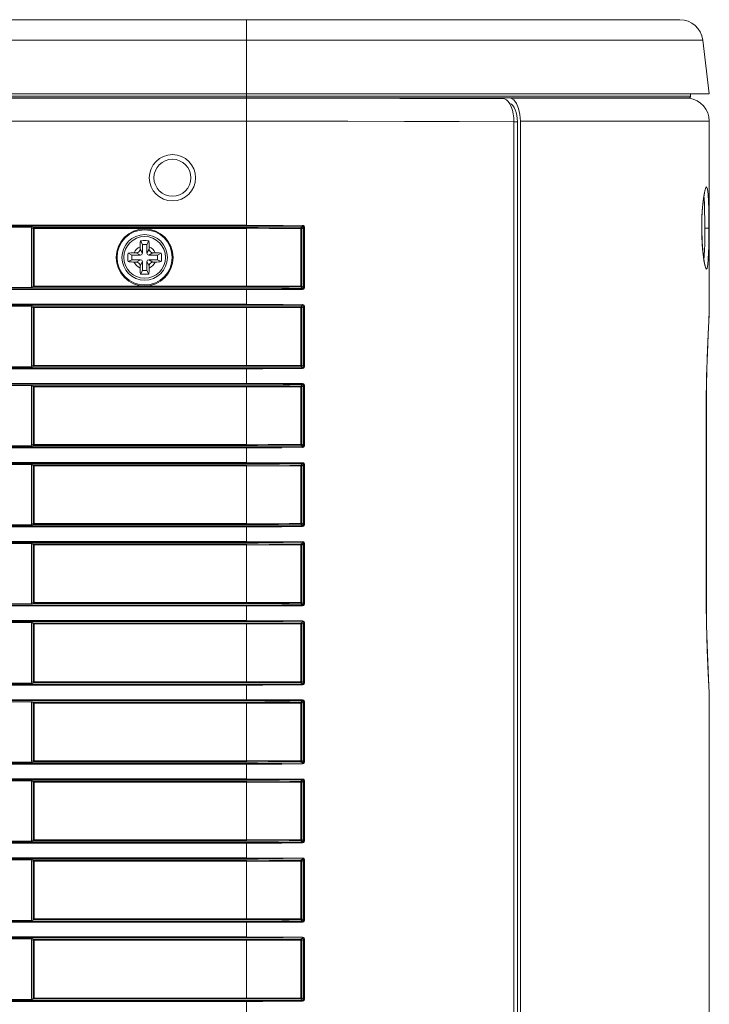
# Model space of a CAD drawing. Header units: millimetres. Extents: x 3925 to 5043, y -86 to 778.
# Tile 102 of 113: x 4823 to 4860, y 312 to 365. Entities that reach past the tile are written whole.
import ezdxf

# ---------------------------------------------------------------- set-up
doc = ezdxf.new("R2010")
doc.units = ezdxf.units.MM
doc.header["$LTSCALE"] = 46.255
for name, color, linetype in [('85-1A626G050DXF_CONTINUOUS_LINE', 7, 'CONTINUOUS'), ('H30-LEFT-COVDXF_CONTINUOUS_LINE', 7, 'CONTINUOUS'), ('H30K-CHRISTIDXF_CONTINUOUS_LINE', 7, 'CONTINUOUS'), ('H30K-REAR-CODXF_CONTINUOUS_LINE', 7, 'CONTINUOUS'), ('H30K-TOP-COVDXF_CONTINUOUS_LINE', 7, 'CONTINUOUS')]:
    doc.layers.add(name, color=color, linetype=linetype)

msp = doc.modelspace()

# ---------------------------------------------------------------- linework, layer by layer
at = {"layer": '85-1A626G050DXF_CONTINUOUS_LINE', "color": 7, "linetype": 'Continuous', "lineweight": 0}
for p, q in [((4829.7869, 352.882), (4829.6873, 353.0813)), ((4830.0369, 352.882), (4830.1366, 353.0813)), ((4829.6619, 352.7549), (4829.6619, 352.632)), ((4829.7869, 352.407), (4829.6619, 352.632)), ((4830.0369, 352.882), (4829.7869, 352.882)), ((4829.7869, 352.882), (4829.7869, 352.407)), ((4830.0369, 352.407), (4830.0369, 352.882)), ((4830.0369, 352.407), (4830.1619, 352.632)), ((4830.1619, 352.7549), (4830.1619, 352.632)), ((4829.2119, 352.307), (4829.0126, 352.4067)), ((4829.2119, 352.057), (4829.0126, 351.9574)), ((4829.6869, 352.307), (4829.2119, 352.307)), ((4829.2119, 352.307), (4829.2119, 352.057)), ((4829.2119, 352.057), (4829.6869, 352.057)), ((4829.3391, 352.432), (4829.4619, 352.432)), ((4829.3391, 351.932), (4829.4619, 351.932)), ((4829.6869, 352.307), (4829.4619, 352.432)), ((4829.6869, 352.057), (4829.4619, 351.932)), ((4829.7869, 351.957), (4829.6619, 351.732)), ((4829.7869, 351.957), (4829.7869, 351.482)), ((4830.0369, 351.957), (4830.1619, 351.732)), ((4830.0369, 351.482), (4830.0369, 351.957)), ((4830.1369, 352.307), (4830.3619, 352.432)), ((4830.6119, 352.307), (4830.1369, 352.307)), ((4830.1369, 352.057), (4830.6119, 352.057)), ((4830.1369, 352.057), (4830.3619, 351.932)), ((4830.4847, 352.432), (4830.3619, 352.432)), ((4830.4847, 351.932), (4830.3619, 351.932)), ((4830.6119, 352.307), (4830.8112, 352.4067)), ((4830.6119, 352.057), (4830.6119, 352.307)), ((4830.6119, 352.057), (4830.8112, 351.9574)), ((4829.6619, 351.6092), (4829.6619, 351.732)), ((4829.7869, 351.482), (4829.6873, 351.2828)), ((4829.7869, 351.482), (4830.0369, 351.482)), ((4830.0369, 351.482), (4830.1366, 351.2828)), ((4830.1619, 351.6092), (4830.1619, 351.732))]:
    msp.add_line(p, q, dxfattribs=at)
for points in [[(4829.6619, 352.7549), (4829.6627, 352.8152), (4829.6646, 352.867), (4829.6673, 352.9117), (4829.6704, 352.9509), (4829.6739, 352.9863), (4829.6778, 353.0192), (4829.6823, 353.0508), (4829.6873, 353.0813)], [(4829.6873, 353.0813), (4829.7615, 353.0854), (4829.8364, 353.0878), (4829.9119, 353.0886)], [(4829.9119, 353.0886), (4829.9874, 353.0878), (4830.0624, 353.0854), (4830.1366, 353.0813)], [(4830.1366, 353.0813), (4830.1416, 353.0505), (4830.1461, 353.0186), (4830.15, 352.9854), (4830.1535, 352.9499), (4830.1567, 352.9106), (4830.1593, 352.8661), (4830.1612, 352.8146), (4830.1619, 352.7549)], [(4829.0126, 351.9574), (4829.009, 352.0213), (4829.0067, 352.0855), (4829.0055, 352.1498), (4829.0055, 352.2142), (4829.0067, 352.2786), (4829.009, 352.3428), (4829.0126, 352.4067)], [(4829.0126, 352.4067), (4829.0855, 352.4175), (4829.1653, 352.4254), (4829.2505, 352.4304), (4829.3391, 352.432)], [(4829.3391, 351.932), (4829.268, 351.9331), (4829.1988, 351.9363), (4829.1326, 351.9415), (4829.0704, 351.9485), (4829.0126, 351.9574)], [(4830.4847, 352.432), (4830.5559, 352.431), (4830.6251, 352.4278), (4830.6912, 352.4226), (4830.7535, 352.4155), (4830.8112, 352.4067)], [(4830.8112, 351.9574), (4830.7383, 351.9466), (4830.6586, 351.9386), (4830.5733, 351.9337), (4830.4847, 351.932)], [(4830.8112, 352.4067), (4830.8148, 352.3428), (4830.8172, 352.2786), (4830.8184, 352.2142), (4830.8184, 352.1498), (4830.8172, 352.0855), (4830.8148, 352.0213), (4830.8112, 351.9574)], [(4829.6873, 351.2828), (4829.6823, 351.3136), (4829.6778, 351.3455), (4829.6738, 351.3787), (4829.6703, 351.4142), (4829.6672, 351.4535), (4829.6646, 351.498), (4829.6627, 351.5495), (4829.6619, 351.6092)], [(4830.1619, 351.6092), (4830.1612, 351.5489), (4830.1592, 351.4971), (4830.1566, 351.4524), (4830.1535, 351.4132), (4830.1499, 351.3778), (4830.146, 351.3449), (4830.1415, 351.3133), (4830.1366, 351.2828)], [(4829.9119, 351.2755), (4829.8364, 351.2763), (4829.7615, 351.2787), (4829.6873, 351.2828)], [(4830.1366, 351.2828), (4830.0624, 351.2787), (4829.9874, 351.2763), (4829.9119, 351.2755)]]:
    msp.add_lwpolyline(points, dxfattribs=at)
msp.add_circle((4829.9119, 352.182), 1.125, dxfattribs=at)
for centre, radius, start, end in [((4829.9119, 352.182), 0.625, 113.57818, 156.42182), ((4829.4619, 352.632), 0.2, 270, 0), ((4829.9119, 352.182), 0.625, 23.57818, 66.42182), ((4830.3619, 352.632), 0.2, 180, 270), ((4829.9119, 352.182), 0.625, 203.57818, 246.42182), ((4829.4619, 351.732), 0.2, 0, 90), ((4829.6869, 352.407), 0.1, 270, 0), ((4829.6869, 351.957), 0.1, 0, 90), ((4830.1369, 352.407), 0.1, 180, 270), ((4830.1369, 351.957), 0.1, 90, 180), ((4829.9119, 352.182), 0.625, 293.57818, 336.42182), ((4830.3619, 351.732), 0.2, 90, 180)]:
    msp.add_arc(centre, radius, start, end, dxfattribs=at)
at = {"layer": 'H30-LEFT-COVDXF_CONTINUOUS_LINE', "color": 7, "linetype": 'Continuous', "lineweight": 0}
for p, q in [((4687.4119, 360.7773), (4835.4119, 360.7773)), ((4835.4119, 353.8708), (4835.4119, 360.7971)), ((4846.525, 360.7577), (4849.352, 360.7384)), ((4849.1585, 360.7971), (4849.352, 360.7383)), ((4687.4119, 359.5366), (4835.4119, 359.5366)), ((4849.8565, 281.4904), (4849.8565, 359.501)), ((4849.8565, 359.5), (4850.0471, 359.5)), ((4850.0471, 281.4851), (4850.0471, 359.5)), ((4687.4119, 353.9205), (4835.4119, 353.9205)), ((4687.4119, 353.8708), (4835.4119, 353.8708)), ((4822.4762, 353.8148), (4823.8477, 353.8148)), ((4823.7953, 353.767), (4823.8985, 353.7399)), ((4823.7953, 353.767), (4823.7953, 350.597)), ((4823.8477, 353.8148), (4823.9438, 353.7895)), ((4823.8985, 353.7399), (4835.4119, 353.7399)), ((4823.8985, 353.7399), (4823.8985, 350.6242)), ((4823.9438, 353.7895), (4823.9382, 353.7888)), ((4835.4119, 353.7895), (4823.9438, 353.7895)), ((4823.9438, 350.5746), (4823.9438, 353.7895)), ((4835.4119, 353.9205), (4838.4405, 353.9084)), ((4835.4119, 353.7895), (4835.4119, 353.7399)), ((4838.3525, 353.7281), (4835.4119, 353.7399)), ((4835.4119, 350.5746), (4835.4119, 353.7399)), ((4838.4055, 353.7281), (4838.3525, 353.7281)), ((4838.3525, 350.636), (4838.3525, 353.7281)), ((4838.437, 353.8588), (4838.3558, 353.7777)), ((4838.4858, 353.8084), (4838.4055, 353.7281)), ((4838.4055, 350.636), (4838.4055, 353.7281)), ((4838.4858, 353.8084), (4838.5389, 353.8084)), ((4838.4858, 353.8084), (4838.4858, 350.5557)), ((4838.5389, 353.8084), (4838.5389, 350.5557)), ((4835.4119, 350.4933), (4687.4119, 350.4933)), ((4835.4119, 350.4436), (4687.4119, 350.4436)), ((4823.8477, 350.5493), (4822.4762, 350.5493)), ((4823.7953, 350.597), (4823.8985, 350.6242)), ((4823.8477, 350.5493), (4823.9438, 350.5746)), ((4823.8985, 350.6242), (4835.4119, 350.6242)), ((4823.9438, 350.5746), (4835.4119, 350.5746)), ((4835.4119, 350.6242), (4838.3525, 350.636)), ((4835.4119, 349.6008), (4835.4119, 350.4933)), ((4838.4055, 350.636), (4838.3525, 350.636)), ((4838.437, 350.5052), (4838.3558, 350.5864)), ((4838.4858, 350.5557), (4838.4055, 350.636)), ((4838.5389, 350.5557), (4838.4858, 350.5557)), ((4687.4119, 349.6505), (4835.4119, 349.6505)), ((4687.4119, 349.6008), (4835.4119, 349.6008)), ((4822.4762, 349.5448), (4823.8477, 349.5448)), ((4823.7953, 349.497), (4823.8985, 349.4699)), ((4823.7953, 349.497), (4823.7953, 346.327)), ((4823.8477, 349.5448), (4823.9438, 349.5195)), ((4823.8985, 349.4699), (4835.4119, 349.4699)), ((4823.8985, 349.4699), (4823.8985, 346.3542)), ((4823.9438, 349.5195), (4823.9382, 349.5188)), ((4835.4119, 349.5195), (4823.9438, 349.5195)), ((4823.9438, 346.3046), (4823.9438, 349.5195)), ((4835.4119, 349.6505), (4838.4405, 349.6384)), ((4835.4119, 349.5195), (4835.4119, 349.4699)), ((4838.3525, 349.4581), (4835.4119, 349.4699)), ((4835.4119, 346.3046), (4835.4119, 349.4699)), ((4838.4055, 349.4581), (4838.3525, 349.4581)), ((4838.3525, 346.366), (4838.3525, 349.4581)), ((4838.437, 349.5888), (4838.3558, 349.5077)), ((4838.4858, 349.5384), (4838.4055, 349.4581)), ((4838.4055, 346.366), (4838.4055, 349.4581)), ((4838.4858, 349.5384), (4838.5389, 349.5384)), ((4838.4858, 349.5384), (4838.4858, 346.2857)), ((4838.5389, 349.5384), (4838.5389, 346.2857)), ((4835.4119, 346.2233), (4687.4119, 346.2233)), ((4835.4119, 346.1736), (4687.4119, 346.1736)), ((4823.8477, 346.2793), (4822.4762, 346.2793)), ((4823.7953, 346.327), (4823.8985, 346.3542)), ((4823.8477, 346.2793), (4823.9438, 346.3046)), ((4823.8985, 346.3542), (4835.4119, 346.3542)), ((4823.9438, 346.3046), (4835.4119, 346.3046)), ((4835.4119, 346.3542), (4838.3525, 346.366)), ((4835.4119, 345.3308), (4835.4119, 346.2233)), ((4838.4055, 346.366), (4838.3525, 346.366)), ((4838.437, 346.2352), (4838.3558, 346.3164)), ((4838.4858, 346.2857), (4838.4055, 346.366)), ((4838.5389, 346.2857), (4838.4858, 346.2857)), ((4687.4119, 345.3805), (4835.4119, 345.3805)), ((4687.4119, 345.3308), (4835.4119, 345.3308)), ((4822.4762, 345.2748), (4823.8477, 345.2748)), ((4823.7953, 345.227), (4823.8985, 345.1999)), ((4823.7953, 345.227), (4823.7953, 342.057)), ((4823.8477, 345.2748), (4823.9438, 345.2495)), ((4823.8985, 345.1999), (4835.4119, 345.1999)), ((4823.8985, 345.1999), (4823.8985, 342.0842)), ((4823.9438, 345.2495), (4823.9382, 345.2488)), ((4835.4119, 345.2495), (4823.9438, 345.2495)), ((4823.9438, 342.0346), (4823.9438, 345.2495)), ((4835.4119, 345.3805), (4838.4405, 345.3684)), ((4835.4119, 345.2495), (4835.4119, 345.1999)), ((4838.3525, 345.1881), (4835.4119, 345.1999)), ((4835.4119, 342.0346), (4835.4119, 345.1999)), ((4838.4055, 345.1881), (4838.3525, 345.1881)), ((4838.3525, 342.096), (4838.3525, 345.1881)), ((4838.437, 345.3188), (4838.3558, 345.2377)), ((4838.4858, 345.2684), (4838.4055, 345.1881)), ((4838.4055, 342.096), (4838.4055, 345.1881)), ((4838.4858, 345.2684), (4838.5389, 345.2684)), ((4838.4858, 345.2684), (4838.4858, 342.0157)), ((4838.5389, 345.2684), (4838.5389, 342.0157)), ((4835.4119, 341.9533), (4687.4119, 341.9533)), ((4835.4119, 341.9036), (4687.4119, 341.9036)), ((4823.8477, 342.0093), (4822.4762, 342.0093)), ((4823.7953, 342.057), (4823.8985, 342.0842)), ((4823.8477, 342.0093), (4823.9438, 342.0346)), ((4823.8985, 342.0842), (4835.4119, 342.0842)), ((4823.9438, 342.0346), (4835.4119, 342.0346)), ((4835.4119, 342.0842), (4838.3525, 342.096)), ((4835.4119, 341.0608), (4835.4119, 341.9533)), ((4838.4055, 342.096), (4838.3525, 342.096)), ((4838.437, 341.9652), (4838.3558, 342.0464)), ((4838.4858, 342.0157), (4838.4055, 342.096)), ((4838.5389, 342.0157), (4838.4858, 342.0157)), ((4687.4119, 341.1105), (4835.4119, 341.1105)), ((4687.4119, 341.0608), (4835.4119, 341.0608)), ((4822.4762, 341.0048), (4823.8477, 341.0048)), ((4823.7953, 340.957), (4823.8985, 340.9299)), ((4823.7953, 340.957), (4823.7953, 337.787)), ((4823.8477, 341.0048), (4823.9438, 340.9795)), ((4823.8985, 340.9299), (4835.4119, 340.9299)), ((4823.8985, 340.9299), (4823.8985, 337.8142)), ((4823.9438, 340.9795), (4823.9382, 340.9788)), ((4835.4119, 340.9795), (4823.9438, 340.9795)), ((4823.9438, 337.7646), (4823.9438, 340.9795)), ((4835.4119, 341.1105), (4838.4405, 341.0984)), ((4835.4119, 340.9795), (4835.4119, 340.9299)), ((4838.3525, 340.9181), (4835.4119, 340.9299)), ((4835.4119, 337.7646), (4835.4119, 340.9299)), ((4838.4055, 340.9181), (4838.3525, 340.9181)), ((4838.3525, 337.826), (4838.3525, 340.9181)), ((4838.437, 341.0488), (4838.3558, 340.9677)), ((4838.4858, 340.9984), (4838.4055, 340.9181)), ((4838.4055, 337.826), (4838.4055, 340.9181)), ((4838.4858, 340.9984), (4838.5389, 340.9984)), ((4838.4858, 340.9984), (4838.4858, 337.7457)), ((4838.5389, 340.9984), (4838.5389, 337.7457)), ((4835.4119, 337.6833), (4687.4119, 337.6833)), ((4835.4119, 337.6336), (4687.4119, 337.6336)), ((4823.8477, 337.7393), (4822.4762, 337.7393)), ((4823.7953, 337.787), (4823.8985, 337.8142)), ((4823.8477, 337.7393), (4823.9438, 337.7646)), ((4823.8985, 337.8142), (4835.4119, 337.8142)), ((4823.9438, 337.7646), (4835.4119, 337.7646)), ((4835.4119, 337.8142), (4838.3525, 337.826)), ((4835.4119, 336.7908), (4835.4119, 337.6833)), ((4838.4055, 337.826), (4838.3525, 337.826)), ((4838.437, 337.6952), (4838.3558, 337.7764)), ((4838.4858, 337.7457), (4838.4055, 337.826)), ((4838.5389, 337.7457), (4838.4858, 337.7457)), ((4687.4119, 336.8405), (4835.4119, 336.8405)), ((4687.4119, 336.7908), (4835.4119, 336.7908)), ((4822.4762, 336.7348), (4823.8477, 336.7348)), ((4823.7953, 336.687), (4823.8985, 336.6599)), ((4823.7953, 336.687), (4823.7953, 333.517)), ((4823.8477, 336.7348), (4823.9438, 336.7095)), ((4823.8985, 336.6599), (4835.4119, 336.6599)), ((4823.8985, 336.6599), (4823.8985, 333.5442)), ((4823.9438, 336.7095), (4823.9382, 336.7088)), ((4835.4119, 336.7095), (4823.9438, 336.7095)), ((4823.9438, 333.4946), (4823.9438, 336.7095)), ((4835.4119, 336.8405), (4838.4405, 336.8284)), ((4835.4119, 336.7095), (4835.4119, 336.6599)), ((4838.3525, 336.6481), (4835.4119, 336.6599)), ((4835.4119, 333.4946), (4835.4119, 336.6599)), ((4838.4055, 336.6481), (4838.3525, 336.6481)), ((4838.3525, 333.556), (4838.3525, 336.6481)), ((4838.437, 336.7788), (4838.3558, 336.6977)), ((4838.4858, 336.7284), (4838.4055, 336.6481)), ((4838.4055, 333.556), (4838.4055, 336.6481)), ((4838.4858, 336.7284), (4838.5389, 336.7284)), ((4838.4858, 336.7284), (4838.4858, 333.4757)), ((4838.5389, 336.7284), (4838.5389, 333.4757)), ((4835.4119, 333.4133), (4687.4119, 333.4133)), ((4835.4119, 333.3636), (4687.4119, 333.3636)), ((4823.8477, 333.4693), (4822.4762, 333.4693)), ((4823.7953, 333.517), (4823.8985, 333.5442)), ((4823.8477, 333.4693), (4823.9438, 333.4946)), ((4823.8985, 333.5442), (4835.4119, 333.5442)), ((4823.9438, 333.4946), (4835.4119, 333.4946)), ((4835.4119, 333.5442), (4838.3525, 333.556)), ((4835.4119, 332.5208), (4835.4119, 333.4133)), ((4838.4055, 333.556), (4838.3525, 333.556)), ((4838.437, 333.4252), (4838.3558, 333.5064)), ((4838.4858, 333.4757), (4838.4055, 333.556)), ((4838.5389, 333.4757), (4838.4858, 333.4757)), ((4687.4119, 332.5705), (4835.4119, 332.5705)), ((4687.4119, 332.5208), (4835.4119, 332.5208)), ((4822.4762, 332.4648), (4823.8477, 332.4648)), ((4823.7953, 332.417), (4823.8985, 332.3899)), ((4823.7953, 332.417), (4823.7953, 329.247)), ((4823.8477, 332.4648), (4823.9438, 332.4395)), ((4823.8985, 332.3899), (4835.4119, 332.3899)), ((4823.8985, 332.3899), (4823.8985, 329.2742)), ((4823.9438, 332.4395), (4823.9382, 332.4388)), ((4835.4119, 332.4395), (4823.9438, 332.4395)), ((4823.9438, 329.2246), (4823.9438, 332.4395)), ((4835.4119, 332.5705), (4838.4405, 332.5584)), ((4835.4119, 332.4395), (4835.4119, 332.3899)), ((4838.3525, 332.3781), (4835.4119, 332.3899)), ((4835.4119, 329.2246), (4835.4119, 332.3899)), ((4838.4055, 332.3781), (4838.3525, 332.3781)), ((4838.3525, 329.286), (4838.3525, 332.3781)), ((4838.437, 332.5088), (4838.3558, 332.4277)), ((4838.4858, 332.4584), (4838.4055, 332.3781)), ((4838.4055, 329.286), (4838.4055, 332.3781)), ((4838.4858, 332.4584), (4838.5389, 332.4584)), ((4838.4858, 332.4584), (4838.4858, 329.2057)), ((4838.5389, 332.4584), (4838.5389, 329.2057)), ((4835.4119, 329.1433), (4687.4119, 329.1433)), ((4835.4119, 329.0936), (4687.4119, 329.0936)), ((4823.8477, 329.1993), (4822.4762, 329.1993)), ((4823.7953, 329.247), (4823.8985, 329.2742)), ((4823.8477, 329.1993), (4823.9438, 329.2246)), ((4823.8985, 329.2742), (4835.4119, 329.2742)), ((4823.9438, 329.2246), (4835.4119, 329.2246)), ((4835.4119, 329.2742), (4838.3525, 329.286)), ((4835.4119, 328.2508), (4835.4119, 329.1433)), ((4838.4055, 329.286), (4838.3525, 329.286)), ((4838.437, 329.1552), (4838.3558, 329.2364)), ((4838.4858, 329.2057), (4838.4055, 329.286)), ((4838.5389, 329.2057), (4838.4858, 329.2057)), ((4687.4119, 328.3005), (4835.4119, 328.3005)), ((4687.4119, 328.2508), (4835.4119, 328.2508)), ((4822.4762, 328.1948), (4823.8477, 328.1948)), ((4823.7953, 328.147), (4823.8985, 328.1199)), ((4823.7953, 328.147), (4823.7953, 324.977)), ((4823.8477, 328.1948), (4823.9438, 328.1695)), ((4823.8985, 328.1199), (4835.4119, 328.1199)), ((4823.8985, 328.1199), (4823.8985, 325.0042)), ((4823.9438, 328.1695), (4823.9382, 328.1688)), ((4835.4119, 328.1695), (4823.9438, 328.1695)), ((4823.9438, 324.9546), (4823.9438, 328.1695)), ((4835.4119, 328.3005), (4838.4405, 328.2884)), ((4835.4119, 328.1695), (4835.4119, 328.1199)), ((4838.3525, 328.1081), (4835.4119, 328.1199)), ((4835.4119, 324.9546), (4835.4119, 328.1199)), ((4838.4055, 328.1081), (4838.3525, 328.1081)), ((4838.3525, 325.016), (4838.3525, 328.1081)), ((4838.437, 328.2388), (4838.3558, 328.1577)), ((4838.4858, 328.1884), (4838.4055, 328.1081)), ((4838.4055, 325.016), (4838.4055, 328.1081)), ((4838.4858, 328.1884), (4838.5389, 328.1884)), ((4838.4858, 328.1884), (4838.4858, 324.9357)), ((4838.5389, 328.1884), (4838.5389, 324.9357)), ((4835.4119, 324.8733), (4687.4119, 324.8733)), ((4835.4119, 324.8236), (4687.4119, 324.8236)), ((4823.8477, 324.9293), (4822.4762, 324.9293)), ((4823.7953, 324.977), (4823.8985, 325.0042)), ((4823.8477, 324.9293), (4823.9438, 324.9546)), ((4823.8985, 325.0042), (4835.4119, 325.0042)), ((4823.9438, 324.9546), (4835.4119, 324.9546)), ((4835.4119, 325.0042), (4838.3525, 325.016)), ((4835.4119, 323.9808), (4835.4119, 324.8733)), ((4838.4055, 325.016), (4838.3525, 325.016)), ((4838.437, 324.8852), (4838.3558, 324.9664)), ((4838.4858, 324.9357), (4838.4055, 325.016)), ((4838.5389, 324.9357), (4838.4858, 324.9357)), ((4687.4119, 324.0305), (4835.4119, 324.0305)), ((4687.4119, 323.9808), (4835.4119, 323.9808)), ((4822.4762, 323.9248), (4823.8477, 323.9248)), ((4823.7953, 323.877), (4823.8985, 323.8499)), ((4823.7953, 323.877), (4823.7953, 320.707)), ((4823.8477, 323.9248), (4823.9438, 323.8995)), ((4823.8985, 323.8499), (4835.4119, 323.8499)), ((4823.8985, 323.8499), (4823.8985, 320.7342)), ((4823.9438, 323.8995), (4823.9382, 323.8988)), ((4835.4119, 323.8995), (4823.9438, 323.8995)), ((4823.9438, 320.6846), (4823.9438, 323.8995)), ((4835.4119, 324.0305), (4838.4405, 324.0184)), ((4835.4119, 323.8995), (4835.4119, 323.8499)), ((4838.3525, 323.8381), (4835.4119, 323.8499)), ((4835.4119, 320.6846), (4835.4119, 323.8499)), ((4838.4055, 323.8381), (4838.3525, 323.8381)), ((4838.3525, 320.746), (4838.3525, 323.8381)), ((4838.437, 323.9688), (4838.3558, 323.8877)), ((4838.4858, 323.9184), (4838.4055, 323.8381)), ((4838.4055, 320.746), (4838.4055, 323.8381)), ((4838.4858, 323.9184), (4838.5389, 323.9184)), ((4838.4858, 323.9184), (4838.4858, 320.6657)), ((4838.5389, 323.9184), (4838.5389, 320.6657)), ((4835.4119, 320.6033), (4687.4119, 320.6033)), ((4823.8477, 320.6593), (4822.4762, 320.6593)), ((4823.7953, 320.707), (4823.8985, 320.7342)), ((4823.8477, 320.6593), (4823.9438, 320.6846)), ((4823.8985, 320.7342), (4835.4119, 320.7342)), ((4823.9438, 320.6846), (4835.4119, 320.6846)), ((4835.4119, 320.7342), (4838.3525, 320.746)), ((4835.4119, 319.7108), (4835.4119, 320.6033)), ((4838.4055, 320.746), (4838.3525, 320.746)), ((4838.437, 320.6152), (4838.3558, 320.6964)), ((4838.4858, 320.6657), (4838.4055, 320.746)), ((4838.5389, 320.6657), (4838.4858, 320.6657)), ((4835.4119, 320.5536), (4687.4119, 320.5536)), ((4687.4119, 319.7605), (4835.4119, 319.7605)), ((4687.4119, 319.7108), (4835.4119, 319.7108)), ((4822.4762, 319.6548), (4823.8477, 319.6548)), ((4823.7953, 319.607), (4823.8985, 319.5799)), ((4823.7953, 319.607), (4823.7953, 316.437)), ((4823.8477, 319.6548), (4823.9438, 319.6295)), ((4823.8985, 319.5799), (4835.4119, 319.5799)), ((4823.8985, 319.5799), (4823.8985, 316.4642)), ((4823.9438, 319.6295), (4823.9382, 319.6288)), ((4835.4119, 319.6295), (4823.9438, 319.6295)), ((4823.9438, 316.4146), (4823.9438, 319.6295)), ((4835.4119, 319.7605), (4838.4405, 319.7484)), ((4835.4119, 319.6295), (4835.4119, 319.5799)), ((4838.3525, 319.5681), (4835.4119, 319.5799)), ((4835.4119, 316.4146), (4835.4119, 319.5799)), ((4838.4055, 319.5681), (4838.3525, 319.5681)), ((4838.3525, 316.476), (4838.3525, 319.5681)), ((4838.437, 319.6988), (4838.3558, 319.6177)), ((4838.4858, 319.6484), (4838.4055, 319.5681)), ((4838.4055, 316.476), (4838.4055, 319.5681)), ((4838.4858, 319.6484), (4838.5389, 319.6484)), ((4838.4858, 319.6484), (4838.4858, 316.3957)), ((4838.5389, 319.6484), (4838.5389, 316.3957)), ((4835.4119, 316.3333), (4687.4119, 316.3333)), ((4823.8477, 316.3893), (4822.4762, 316.3893)), ((4823.7953, 316.437), (4823.8985, 316.4642)), ((4823.8477, 316.3893), (4823.9438, 316.4146)), ((4823.8985, 316.4642), (4835.4119, 316.4642)), ((4823.9438, 316.4146), (4835.4119, 316.4146)), ((4835.4119, 316.4642), (4838.3525, 316.476)), ((4835.4119, 315.4408), (4835.4119, 316.3333)), ((4838.4055, 316.476), (4838.3525, 316.476)), ((4838.437, 316.3452), (4838.3558, 316.4264)), ((4838.4858, 316.3957), (4838.4055, 316.476)), ((4838.5389, 316.3957), (4838.4858, 316.3957)), ((4835.4119, 316.2836), (4687.4119, 316.2836)), ((4687.4119, 315.4905), (4835.4119, 315.4905)), ((4687.4119, 315.4408), (4835.4119, 315.4408)), ((4822.4762, 315.3848), (4823.8477, 315.3848)), ((4823.7953, 315.337), (4823.8985, 315.3099)), ((4823.7953, 315.337), (4823.7953, 312.167)), ((4823.8477, 315.3848), (4823.9438, 315.3595)), ((4823.8985, 315.3099), (4835.4119, 315.3099)), ((4823.8985, 315.3099), (4823.8985, 312.1942)), ((4823.9438, 315.3595), (4823.9382, 315.3588)), ((4835.4119, 315.3595), (4823.9438, 315.3595)), ((4823.9438, 312.1446), (4823.9438, 315.3595)), ((4835.4119, 315.4905), (4838.4405, 315.4784)), ((4835.4119, 315.3595), (4835.4119, 315.3099)), ((4838.3525, 315.2981), (4835.4119, 315.3099)), ((4835.4119, 312.1446), (4835.4119, 315.3099)), ((4838.4055, 315.2981), (4838.3525, 315.2981)), ((4838.3525, 312.206), (4838.3525, 315.2981)), ((4838.437, 315.4288), (4838.3558, 315.3477)), ((4838.4858, 315.3784), (4838.4055, 315.2981)), ((4838.4055, 312.206), (4838.4055, 315.2981)), ((4838.4858, 315.3784), (4838.5389, 315.3784)), ((4838.4858, 315.3784), (4838.4858, 312.1257)), ((4838.5389, 315.3784), (4838.5389, 312.1257)), ((4835.4119, 312.0633), (4687.4119, 312.0633)), ((4823.8477, 312.1193), (4822.4762, 312.1193)), ((4823.7953, 312.167), (4823.8985, 312.1942)), ((4823.8477, 312.1193), (4823.9438, 312.1446)), ((4823.8985, 312.1942), (4835.4119, 312.1942)), ((4823.9438, 312.1446), (4835.4119, 312.1446)), ((4835.4119, 312.1942), (4838.3525, 312.206)), ((4835.4119, 311.1708), (4835.4119, 312.0633)), ((4838.4055, 312.206), (4838.3525, 312.206)), ((4838.437, 312.0752), (4838.3558, 312.1564)), ((4838.4858, 312.1257), (4838.4055, 312.206)), ((4838.5389, 312.1257), (4838.4858, 312.1257)), ((4835.4119, 312.0136), (4687.4119, 312.0136))]:
    msp.add_line(p, q, dxfattribs=at)
for points in [[(4835.4119, 360.7773), (4837.9623, 360.7766), (4840.7348, 360.7739), (4843.6962, 360.7679), (4846.525, 360.7577)], [(4849.352, 360.7383), (4849.454, 360.6871), (4849.5502, 360.5982)], [(4849.5502, 360.5982), (4849.6374, 360.4744), (4849.7128, 360.3196)], [(4849.6439, 360.4896), (4849.7255, 360.4484), (4849.8023, 360.3773), (4849.872, 360.2782), (4849.9323, 360.1544), (4849.9813, 360.0099)], [(4849.7128, 360.3196), (4849.7742, 360.1389), (4849.8194, 359.9379)], [(4849.8194, 359.9379), (4849.8472, 359.723), (4849.8565, 359.501)], [(4849.9813, 360.0099), (4850.0175, 359.8492), (4850.0396, 359.6774), (4850.0471, 359.5)], [(4835.4119, 359.5366), (4838.0268, 359.5359), (4840.8817, 359.5334), (4843.9477, 359.5278), (4846.8962, 359.5184), (4849.8565, 359.501)], [(4823.9177, 353.779), (4823.9052, 353.7638), (4823.8985, 353.7399)], [(4823.9382, 353.7888), (4823.9217, 353.782), (4823.9177, 353.779)], [(4835.4119, 353.8708), (4836.4035, 353.8696), (4837.3963, 353.8658), (4838.437, 353.8588)], [(4838.3558, 353.7777), (4837.7582, 353.7821), (4837.1942, 353.7852), (4836.632, 353.7875), (4836.0442, 353.789), (4835.4119, 353.7895)], [(4838.3558, 353.7777), (4838.3543, 353.7694), (4838.3531, 353.7515), (4838.3525, 353.7281)], [(4838.4055, 353.7281), (4838.3986, 353.7527), (4838.3804, 353.7708), (4838.3558, 353.7777)], [(4838.4403, 353.9085), (4838.4398, 353.8852), (4838.4386, 353.8673), (4838.437, 353.8588)], [(4838.437, 353.8588), (4838.4588, 353.8537), (4838.4767, 353.8382), (4838.4858, 353.8084)], [(4838.4405, 353.9084), (4838.4838, 353.898), (4838.5199, 353.8673), (4838.5389, 353.8084)], [(4823.8985, 350.6242), (4823.9053, 350.6001), (4823.9218, 350.582), (4823.9438, 350.5746)], [(4835.4119, 350.5746), (4836.0125, 350.5751), (4836.5773, 350.5764), (4837.1393, 350.5786), (4837.7263, 350.5818), (4838.3558, 350.5864)], [(4838.437, 350.5052), (4837.315, 350.4979), (4836.2934, 350.4942), (4835.4119, 350.4933)], [(4838.4403, 350.4556), (4837.317, 350.4483), (4836.2943, 350.4446), (4835.4119, 350.4436)], [(4838.3558, 350.5864), (4838.3543, 350.5947), (4838.3531, 350.6126), (4838.3525, 350.636)], [(4838.3558, 350.5864), (4838.3804, 350.5933), (4838.3986, 350.6114), (4838.4055, 350.636)], [(4838.4858, 350.5557), (4838.4812, 350.5336), (4838.4663, 350.5151), (4838.437, 350.5052)], [(4838.437, 350.5052), (4838.4386, 350.4967), (4838.4398, 350.4788), (4838.4403, 350.4556)], [(4838.5389, 350.5557), (4838.529, 350.5121), (4838.4989, 350.4754), (4838.4403, 350.4556)], [(4823.9177, 349.509), (4823.9052, 349.4938), (4823.8985, 349.4699)], [(4823.9382, 349.5188), (4823.9217, 349.512), (4823.9177, 349.509)], [(4835.4119, 349.6008), (4836.4035, 349.5996), (4837.3963, 349.5958), (4838.437, 349.5888)], [(4838.3558, 349.5077), (4837.7582, 349.5121), (4837.1942, 349.5152), (4836.632, 349.5175), (4836.0442, 349.519), (4835.4119, 349.5195)], [(4838.3558, 349.5077), (4838.3543, 349.4994), (4838.3531, 349.4815), (4838.3525, 349.4581)], [(4838.4055, 349.4581), (4838.3986, 349.4827), (4838.3804, 349.5008), (4838.3558, 349.5077)], [(4838.4403, 349.6385), (4838.4398, 349.6152), (4838.4386, 349.5973), (4838.437, 349.5888)], [(4838.437, 349.5888), (4838.4588, 349.5837), (4838.4767, 349.5682), (4838.4858, 349.5384)], [(4838.4405, 349.6384), (4838.4838, 349.628), (4838.5199, 349.5973), (4838.5389, 349.5384)], [(4823.8985, 346.3542), (4823.9053, 346.3301), (4823.9218, 346.312), (4823.9438, 346.3046)], [(4835.4119, 346.3046), (4836.0125, 346.3051), (4836.5773, 346.3064), (4837.1393, 346.3086), (4837.7263, 346.3118), (4838.3558, 346.3164)], [(4838.437, 346.2352), (4837.315, 346.2279), (4836.2934, 346.2242), (4835.4119, 346.2233)], [(4838.4403, 346.1856), (4837.317, 346.1783), (4836.2943, 346.1746), (4835.4119, 346.1736)], [(4838.3558, 346.3164), (4838.3543, 346.3247), (4838.3531, 346.3426), (4838.3525, 346.366)], [(4838.3558, 346.3164), (4838.3804, 346.3233), (4838.3986, 346.3414), (4838.4055, 346.366)], [(4838.4858, 346.2857), (4838.4812, 346.2636), (4838.4663, 346.2451), (4838.437, 346.2352)], [(4838.437, 346.2352), (4838.4386, 346.2267), (4838.4398, 346.2088), (4838.4403, 346.1856)], [(4838.5389, 346.2857), (4838.529, 346.2421), (4838.4989, 346.2054), (4838.4403, 346.1856)], [(4823.9177, 345.239), (4823.9052, 345.2238), (4823.8985, 345.1999)], [(4823.9382, 345.2488), (4823.9217, 345.242), (4823.9177, 345.239)], [(4835.4119, 345.3308), (4836.4035, 345.3296), (4837.3963, 345.3258), (4838.437, 345.3188)], [(4838.3558, 345.2377), (4837.7582, 345.2421), (4837.1942, 345.2452), (4836.632, 345.2475), (4836.0442, 345.249), (4835.4119, 345.2495)], [(4838.3558, 345.2377), (4838.3543, 345.2294), (4838.3531, 345.2115), (4838.3525, 345.1881)], [(4838.4055, 345.1881), (4838.3986, 345.2127), (4838.3804, 345.2308), (4838.3558, 345.2377)], [(4838.4403, 345.3685), (4838.4398, 345.3452), (4838.4386, 345.3273), (4838.437, 345.3188)], [(4838.437, 345.3188), (4838.4588, 345.3137), (4838.4767, 345.2982), (4838.4858, 345.2684)], [(4838.4405, 345.3684), (4838.4838, 345.358), (4838.5199, 345.3273), (4838.5389, 345.2684)], [(4823.8985, 342.0842), (4823.9053, 342.0601), (4823.9218, 342.042), (4823.9438, 342.0346)], [(4835.4119, 342.0346), (4836.0125, 342.0351), (4836.5773, 342.0364), (4837.1393, 342.0386), (4837.7263, 342.0418), (4838.3558, 342.0464)], [(4838.437, 341.9652), (4837.315, 341.9579), (4836.2934, 341.9542), (4835.4119, 341.9533)], [(4838.4403, 341.9156), (4837.317, 341.9083), (4836.2943, 341.9046), (4835.4119, 341.9036)], [(4838.3558, 342.0464), (4838.3543, 342.0547), (4838.3531, 342.0726), (4838.3525, 342.096)], [(4838.3558, 342.0464), (4838.3804, 342.0533), (4838.3986, 342.0714), (4838.4055, 342.096)], [(4838.4858, 342.0157), (4838.4812, 341.9936), (4838.4663, 341.9751), (4838.437, 341.9652)], [(4838.437, 341.9652), (4838.4386, 341.9567), (4838.4398, 341.9388), (4838.4403, 341.9156)], [(4838.5389, 342.0157), (4838.529, 341.9721), (4838.4989, 341.9354), (4838.4403, 341.9156)], [(4823.9177, 340.969), (4823.9052, 340.9538), (4823.8985, 340.9299)], [(4823.9382, 340.9788), (4823.9217, 340.972), (4823.9177, 340.969)], [(4835.4119, 341.0608), (4836.4035, 341.0596), (4837.3963, 341.0558), (4838.437, 341.0488)], [(4838.3558, 340.9677), (4837.7582, 340.9721), (4837.1942, 340.9752), (4836.632, 340.9775), (4836.0442, 340.979), (4835.4119, 340.9795)], [(4838.3558, 340.9677), (4838.3543, 340.9594), (4838.3531, 340.9415), (4838.3525, 340.9181)], [(4838.4055, 340.9181), (4838.3986, 340.9427), (4838.3804, 340.9608), (4838.3558, 340.9677)], [(4838.4403, 341.0985), (4838.4398, 341.0752), (4838.4386, 341.0573), (4838.437, 341.0488)], [(4838.437, 341.0488), (4838.4588, 341.0437), (4838.4767, 341.0282), (4838.4858, 340.9984)], [(4838.4405, 341.0984), (4838.4838, 341.088), (4838.5199, 341.0573), (4838.5389, 340.9984)], [(4823.8985, 337.8142), (4823.9053, 337.7901), (4823.9218, 337.772), (4823.9438, 337.7646)], [(4835.4119, 337.7646), (4836.0125, 337.7651), (4836.5773, 337.7664), (4837.1393, 337.7686), (4837.7263, 337.7718), (4838.3558, 337.7764)], [(4838.437, 337.6952), (4837.315, 337.6879), (4836.2934, 337.6842), (4835.4119, 337.6833)], [(4838.4403, 337.6456), (4837.317, 337.6383), (4836.2943, 337.6346), (4835.4119, 337.6336)], [(4838.3558, 337.7764), (4838.3543, 337.7847), (4838.3531, 337.8026), (4838.3525, 337.826)], [(4838.3558, 337.7764), (4838.3804, 337.7833), (4838.3986, 337.8014), (4838.4055, 337.826)], [(4838.4858, 337.7457), (4838.4812, 337.7236), (4838.4663, 337.7051), (4838.437, 337.6952)], [(4838.437, 337.6952), (4838.4386, 337.6867), (4838.4398, 337.6688), (4838.4403, 337.6456)], [(4838.5389, 337.7457), (4838.529, 337.7021), (4838.4989, 337.6654), (4838.4403, 337.6456)], [(4823.9177, 336.699), (4823.9052, 336.6838), (4823.8985, 336.6599)], [(4823.9382, 336.7088), (4823.9217, 336.702), (4823.9177, 336.699)], [(4835.4119, 336.7908), (4836.4035, 336.7896), (4837.3963, 336.7858), (4838.437, 336.7788)], [(4838.3558, 336.6977), (4837.7582, 336.7021), (4837.1942, 336.7052), (4836.632, 336.7075), (4836.0442, 336.709), (4835.4119, 336.7095)], [(4838.3558, 336.6977), (4838.3543, 336.6894), (4838.3531, 336.6715), (4838.3525, 336.6481)], [(4838.4055, 336.6481), (4838.3986, 336.6727), (4838.3804, 336.6908), (4838.3558, 336.6977)], [(4838.4403, 336.8285), (4838.4398, 336.8052), (4838.4386, 336.7873), (4838.437, 336.7788)], [(4838.437, 336.7788), (4838.4588, 336.7737), (4838.4767, 336.7582), (4838.4858, 336.7284)], [(4838.4405, 336.8284), (4838.4838, 336.818), (4838.5199, 336.7873), (4838.5389, 336.7284)], [(4823.8985, 333.5442), (4823.9053, 333.5201), (4823.9218, 333.502), (4823.9438, 333.4946)], [(4835.4119, 333.4946), (4836.0125, 333.4951), (4836.5773, 333.4964), (4837.1393, 333.4986), (4837.7263, 333.5018), (4838.3558, 333.5064)], [(4838.437, 333.4252), (4837.315, 333.4179), (4836.2934, 333.4142), (4835.4119, 333.4133)], [(4838.4403, 333.3756), (4837.317, 333.3683), (4836.2943, 333.3646), (4835.4119, 333.3636)], [(4838.3558, 333.5064), (4838.3543, 333.5147), (4838.3531, 333.5326), (4838.3525, 333.556)], [(4838.3558, 333.5064), (4838.3804, 333.5133), (4838.3986, 333.5314), (4838.4055, 333.556)], [(4838.4858, 333.4757), (4838.4812, 333.4536), (4838.4663, 333.4351), (4838.437, 333.4252)], [(4838.437, 333.4252), (4838.4386, 333.4167), (4838.4398, 333.3988), (4838.4403, 333.3756)], [(4838.5389, 333.4757), (4838.529, 333.4321), (4838.4989, 333.3954), (4838.4403, 333.3756)], [(4823.9177, 332.429), (4823.9052, 332.4138), (4823.8985, 332.3899)], [(4823.9382, 332.4388), (4823.9217, 332.432), (4823.9177, 332.429)], [(4835.4119, 332.5208), (4836.4035, 332.5196), (4837.3963, 332.5158), (4838.437, 332.5088)], [(4838.3558, 332.4277), (4837.7582, 332.4321), (4837.1942, 332.4352), (4836.632, 332.4375), (4836.0442, 332.439), (4835.4119, 332.4395)], [(4838.3558, 332.4277), (4838.3543, 332.4194), (4838.3531, 332.4015), (4838.3525, 332.3781)], [(4838.4055, 332.3781), (4838.3986, 332.4027), (4838.3804, 332.4208), (4838.3558, 332.4277)], [(4838.4403, 332.5585), (4838.4398, 332.5352), (4838.4386, 332.5173), (4838.437, 332.5088)], [(4838.437, 332.5088), (4838.4588, 332.5037), (4838.4767, 332.4882), (4838.4858, 332.4584)], [(4838.4405, 332.5584), (4838.4838, 332.548), (4838.5199, 332.5173), (4838.5389, 332.4584)], [(4823.8985, 329.2742), (4823.9053, 329.2501), (4823.9218, 329.232), (4823.9438, 329.2246)], [(4835.4119, 329.2246), (4836.0125, 329.2251), (4836.5773, 329.2264), (4837.1393, 329.2286), (4837.7263, 329.2318), (4838.3558, 329.2364)], [(4838.437, 329.1552), (4837.315, 329.1479), (4836.2934, 329.1442), (4835.4119, 329.1433)], [(4838.4403, 329.1056), (4837.317, 329.0983), (4836.2943, 329.0946), (4835.4119, 329.0936)], [(4838.3558, 329.2364), (4838.3543, 329.2447), (4838.3531, 329.2626), (4838.3525, 329.286)], [(4838.3558, 329.2364), (4838.3804, 329.2433), (4838.3986, 329.2614), (4838.4055, 329.286)], [(4838.4858, 329.2057), (4838.4812, 329.1836), (4838.4663, 329.1651), (4838.437, 329.1552)], [(4838.437, 329.1552), (4838.4386, 329.1467), (4838.4398, 329.1288), (4838.4403, 329.1056)], [(4838.5389, 329.2057), (4838.529, 329.1621), (4838.4989, 329.1254), (4838.4403, 329.1056)], [(4823.9177, 328.159), (4823.9052, 328.1438), (4823.8985, 328.1199)], [(4823.9382, 328.1688), (4823.9217, 328.162), (4823.9177, 328.159)], [(4835.4119, 328.2508), (4836.4035, 328.2496), (4837.3963, 328.2458), (4838.437, 328.2388)], [(4838.3558, 328.1577), (4837.7582, 328.1621), (4837.1942, 328.1652), (4836.632, 328.1675), (4836.0442, 328.169), (4835.4119, 328.1695)], [(4838.3558, 328.1577), (4838.3543, 328.1494), (4838.3531, 328.1315), (4838.3525, 328.1081)], [(4838.4055, 328.1081), (4838.3986, 328.1327), (4838.3804, 328.1508), (4838.3558, 328.1577)], [(4838.4403, 328.2885), (4838.4398, 328.2652), (4838.4386, 328.2473), (4838.437, 328.2388)], [(4838.437, 328.2388), (4838.4588, 328.2337), (4838.4767, 328.2182), (4838.4858, 328.1884)], [(4838.4405, 328.2884), (4838.4838, 328.278), (4838.5199, 328.2473), (4838.5389, 328.1884)], [(4823.8985, 325.0042), (4823.9053, 324.9801), (4823.9218, 324.962), (4823.9438, 324.9546)], [(4835.4119, 324.9546), (4836.0125, 324.9551), (4836.5773, 324.9564), (4837.1393, 324.9586), (4837.7263, 324.9618), (4838.3558, 324.9664)], [(4838.437, 324.8852), (4837.315, 324.8779), (4836.2934, 324.8742), (4835.4119, 324.8733)], [(4838.4403, 324.8356), (4837.317, 324.8283), (4836.2943, 324.8246), (4835.4119, 324.8236)], [(4838.3558, 324.9664), (4838.3543, 324.9747), (4838.3531, 324.9926), (4838.3525, 325.016)], [(4838.3558, 324.9664), (4838.3804, 324.9733), (4838.3986, 324.9914), (4838.4055, 325.016)], [(4838.4858, 324.9357), (4838.4812, 324.9136), (4838.4663, 324.8951), (4838.437, 324.8852)], [(4838.437, 324.8852), (4838.4386, 324.8767), (4838.4398, 324.8588), (4838.4403, 324.8356)], [(4838.5389, 324.9357), (4838.529, 324.8921), (4838.4989, 324.8554), (4838.4403, 324.8356)], [(4823.9177, 323.889), (4823.9052, 323.8738), (4823.8985, 323.8499)], [(4823.9382, 323.8988), (4823.9217, 323.892), (4823.9177, 323.889)], [(4835.4119, 323.9808), (4836.4035, 323.9796), (4837.3963, 323.9758), (4838.437, 323.9688)], [(4838.3558, 323.8877), (4837.7582, 323.8921), (4837.1942, 323.8952), (4836.632, 323.8975), (4836.0442, 323.899), (4835.4119, 323.8995)], [(4838.3558, 323.8877), (4838.3543, 323.8794), (4838.3531, 323.8615), (4838.3525, 323.8381)], [(4838.4055, 323.8381), (4838.3986, 323.8627), (4838.3804, 323.8808), (4838.3558, 323.8877)], [(4838.4403, 324.0185), (4838.4398, 323.9952), (4838.4386, 323.9773), (4838.437, 323.9688)], [(4838.437, 323.9688), (4838.4588, 323.9637), (4838.4767, 323.9482), (4838.4858, 323.9184)], [(4838.4405, 324.0184), (4838.4838, 324.008), (4838.5199, 323.9773), (4838.5389, 323.9184)], [(4823.8985, 320.7342), (4823.9053, 320.7101), (4823.9218, 320.692), (4823.9438, 320.6846)], [(4835.4119, 320.6846), (4836.0125, 320.6851), (4836.5773, 320.6864), (4837.1393, 320.6886), (4837.7263, 320.6918), (4838.3558, 320.6964)], [(4838.437, 320.6152), (4837.315, 320.6079), (4836.2934, 320.6042), (4835.4119, 320.6033)], [(4838.4403, 320.5656), (4837.317, 320.5583), (4836.2943, 320.5546), (4835.4119, 320.5536)], [(4838.3558, 320.6964), (4838.3543, 320.7047), (4838.3531, 320.7226), (4838.3525, 320.746)], [(4838.3558, 320.6964), (4838.3804, 320.7033), (4838.3986, 320.7214), (4838.4055, 320.746)], [(4838.4858, 320.6657), (4838.4812, 320.6436), (4838.4663, 320.6251), (4838.437, 320.6152)], [(4838.437, 320.6152), (4838.4386, 320.6067), (4838.4398, 320.5888), (4838.4403, 320.5656)], [(4838.5389, 320.6657), (4838.529, 320.6221), (4838.4989, 320.5854), (4838.4403, 320.5656)], [(4823.9177, 319.619), (4823.9052, 319.6038), (4823.8985, 319.5799)], [(4823.9382, 319.6288), (4823.9217, 319.622), (4823.9177, 319.619)], [(4835.4119, 319.7108), (4836.4035, 319.7096), (4837.3963, 319.7058), (4838.437, 319.6988)], [(4838.3558, 319.6177), (4837.7582, 319.6221), (4837.1942, 319.6252), (4836.632, 319.6275), (4836.0442, 319.629), (4835.4119, 319.6295)], [(4838.3558, 319.6177), (4838.3543, 319.6094), (4838.3531, 319.5915), (4838.3525, 319.5681)], [(4838.4055, 319.5681), (4838.3986, 319.5927), (4838.3804, 319.6108), (4838.3558, 319.6177)], [(4838.4403, 319.7485), (4838.4398, 319.7252), (4838.4386, 319.7073), (4838.437, 319.6988)], [(4838.437, 319.6988), (4838.4588, 319.6937), (4838.4767, 319.6782), (4838.4858, 319.6484)], [(4838.4405, 319.7484), (4838.4838, 319.738), (4838.5199, 319.7073), (4838.5389, 319.6484)], [(4823.8985, 316.4642), (4823.9053, 316.4401), (4823.9218, 316.422), (4823.9438, 316.4146)], [(4835.4119, 316.4146), (4836.0125, 316.4151), (4836.5773, 316.4164), (4837.1393, 316.4186), (4837.7263, 316.4218), (4838.3558, 316.4264)], [(4838.437, 316.3452), (4837.315, 316.3379), (4836.2934, 316.3342), (4835.4119, 316.3333)], [(4838.3558, 316.4264), (4838.3543, 316.4347), (4838.3531, 316.4526), (4838.3525, 316.476)], [(4838.3558, 316.4264), (4838.3804, 316.4333), (4838.3986, 316.4514), (4838.4055, 316.476)], [(4838.4858, 316.3957), (4838.4812, 316.3736), (4838.4663, 316.3551), (4838.437, 316.3452)], [(4838.437, 316.3452), (4838.4386, 316.3367), (4838.4398, 316.3188), (4838.4403, 316.2956)], [(4838.5389, 316.3957), (4838.529, 316.3521), (4838.4989, 316.3154), (4838.4403, 316.2956)], [(4838.4403, 316.2956), (4837.317, 316.2883), (4836.2943, 316.2846), (4835.4119, 316.2836)], [(4823.9177, 315.349), (4823.9052, 315.3338), (4823.8985, 315.3099)], [(4823.9382, 315.3588), (4823.9217, 315.352), (4823.9177, 315.349)], [(4835.4119, 315.4408), (4836.4035, 315.4396), (4837.3963, 315.4358), (4838.437, 315.4288)], [(4838.3558, 315.3477), (4837.7582, 315.3521), (4837.1942, 315.3552), (4836.632, 315.3575), (4836.0442, 315.359), (4835.4119, 315.3595)], [(4838.3558, 315.3477), (4838.3543, 315.3394), (4838.3531, 315.3215), (4838.3525, 315.2981)], [(4838.4055, 315.2981), (4838.3986, 315.3227), (4838.3804, 315.3408), (4838.3558, 315.3477)], [(4838.4403, 315.4785), (4838.4398, 315.4552), (4838.4386, 315.4373), (4838.437, 315.4288)], [(4838.437, 315.4288), (4838.4588, 315.4237), (4838.4767, 315.4082), (4838.4858, 315.3784)], [(4838.4405, 315.4784), (4838.4838, 315.468), (4838.5199, 315.4373), (4838.5389, 315.3784)], [(4823.8985, 312.1942), (4823.9053, 312.1701), (4823.9218, 312.152), (4823.9438, 312.1446)], [(4835.4119, 312.1446), (4836.0125, 312.1451), (4836.5773, 312.1464), (4837.1393, 312.1486), (4837.7263, 312.1518), (4838.3558, 312.1564)], [(4838.437, 312.0752), (4837.315, 312.0679), (4836.2934, 312.0642), (4835.4119, 312.0633)], [(4838.3558, 312.1564), (4838.3543, 312.1647), (4838.3531, 312.1826), (4838.3525, 312.206)], [(4838.3558, 312.1564), (4838.3804, 312.1633), (4838.3986, 312.1814), (4838.4055, 312.206)], [(4838.4858, 312.1257), (4838.4812, 312.1036), (4838.4663, 312.0851), (4838.437, 312.0752)], [(4838.437, 312.0752), (4838.4386, 312.0667), (4838.4398, 312.0488), (4838.4403, 312.0256)], [(4838.5389, 312.1257), (4838.529, 312.0821), (4838.4989, 312.0454), (4838.4403, 312.0256)], [(4838.4403, 312.0256), (4837.317, 312.0183), (4836.2943, 312.0146), (4835.4119, 312.0136)]]:
    msp.add_lwpolyline(points, dxfattribs=at)
for centre, radius in [((4831.4119, 356.482), 1.25), ((4831.4119, 356.482), 1), ((4829.9119, 352.182), 1.539), ((4829.9119, 352.182), 1.4892), ((4829.9119, 352.182), 1.2292)]:
    msp.add_circle(centre, radius, dxfattribs=at)
for centre, major_axis, start_param, end_param in [((4823.8505, 353.7644), (0.0537, -0.0141), 1.8551983, 3.3744676), ((4823.8505, 350.5996), (0.0537, 0.0141), 2.9087177, 4.427987), ((4823.8505, 349.4944), (0.0537, -0.0141), 1.8551983, 3.3744676), ((4823.8505, 346.3296), (0.0537, 0.0141), 2.9087177, 4.427987), ((4823.8505, 345.2244), (0.0537, -0.0141), 1.8551983, 3.3744676), ((4823.8505, 342.0596), (0.0537, 0.0141), 2.9087177, 4.427987), ((4823.8505, 340.9544), (0.0537, -0.0141), 1.8551983, 3.3744676), ((4823.8505, 337.7896), (0.0537, 0.0141), 2.9087177, 4.427987), ((4823.8505, 336.6844), (0.0537, -0.0141), 1.8551983, 3.3744676), ((4823.8505, 333.5196), (0.0537, 0.0141), 2.9087177, 4.427987), ((4823.8505, 332.4144), (0.0537, -0.0141), 1.8551983, 3.3744676), ((4823.8505, 329.2496), (0.0537, 0.0141), 2.9087177, 4.427987), ((4823.8505, 328.1444), (0.0537, -0.0141), 1.8551983, 3.3744676), ((4823.8505, 324.9796), (0.0537, 0.0141), 2.9087177, 4.427987), ((4823.8505, 323.8744), (0.0537, -0.0141), 1.8551983, 3.3744676), ((4823.8505, 320.7096), (0.0537, 0.0141), 2.9087177, 4.427987), ((4823.8505, 319.6044), (0.0537, -0.0141), 1.8551983, 3.3744676), ((4823.8505, 316.4396), (0.0537, 0.0141), 2.9087177, 4.427987), ((4823.8505, 315.3344), (0.0537, -0.0141), 1.8551983, 3.3744676), ((4823.8505, 312.1696), (0.0537, 0.0141), 2.9087177, 4.427987)]:
    msp.add_ellipse(centre, major_axis=major_axis, ratio=0.9007478, start_param=start_param, end_param=end_param, dxfattribs=at)
at = {"layer": 'H30K-CHRISTIDXF_CONTINUOUS_LINE', "color": 7, "linetype": 'Continuous', "lineweight": 0}
msp.add_line((4849.7869, 365.017), (4840.7369, 365.017), dxfattribs=at)
at = {"layer": 'H30K-REAR-CODXF_CONTINUOUS_LINE', "color": 7, "linetype": 'Continuous', "lineweight": 0}
for p, q in [((4849.6901, 360.7784), (4849.6186, 360.7971)), ((4849.8543, 360.6828), (4849.6901, 360.7784)), ((4855.9571, 360.7788), (4854.4981, 360.7811)), ((4859.3143, 360.7773), (4858.8294, 360.7763)), ((4859.3143, 360.7773), (4859.1535, 360.7971)), ((4850.2068, 359.5377), (4850.1822, 359.8953)), ((4851.9049, 359.5397), (4850.2068, 359.5377)), ((4850.2068, 359.5377), (4850.2068, 281.4591)), ((4853.6334, 359.541), (4851.9049, 359.5397)), ((4856.912, 359.538), (4853.6334, 359.541)), ((4858.1961, 359.5358), (4856.912, 359.538)), ((4858.9121, 359.5353), (4858.1961, 359.5358)), ((4860.4119, 359.5366), (4858.9121, 359.5353)), ((4860.4119, 359.5366), (4860.4119, 349.6351)), ((4860.1932, 355.831), (4860.1952, 355.8361)), ((4860.1169, 355.4728), (4860.1287, 355.3853)), ((4860.0082, 353.9878), (4860.0166, 354.3133)), ((4860.1665, 354.2535), (4860.1687, 353.767)), ((4860.0039, 353.767), (4860.0066, 353.767)), ((4860.0066, 353.767), (4860.0082, 353.9878)), ((4860.1687, 353.767), (4860.1681, 353.4953)), ((4860.3882, 353.767), (4860.1687, 353.767)), ((4860.1681, 353.4953), (4860.1657, 353.2029)), ((4860.1381, 352.2775), (4860.1182, 352.0524)), ((4860.4116, 349.5751), (4860.4119, 349.6351)), ((4860.2503, 344.267), (4860.2522, 344.267)), ((4860.2503, 333.517), (4860.2503, 344.267)), ((4860.2522, 333.517), (4860.2522, 344.267)), ((4860.2503, 333.517), (4860.2522, 333.517)), ((4860.4119, 328.149), (4860.4117, 328.2015)), ((4860.4119, 328.149), (4860.4119, 281.4601))]:
    msp.add_line(p, q, dxfattribs=at)
for points in [[(4854.4981, 360.7811), (4852.9094, 360.7817), (4851.2884, 360.7804), (4849.69, 360.7784)], [(4850.1822, 359.8953), (4850.1107, 360.2221), (4849.9985, 360.4919), (4849.8543, 360.6828)], [(4858.8294, 360.7763), (4858.159, 360.7758), (4857.1934, 360.7765), (4855.9571, 360.7788)], [(4860.0744, 355.1459), (4860.1, 355.3594), (4860.1264, 355.5363), (4860.1522, 355.6753), (4860.1756, 355.7748), (4860.1932, 355.831)], [(4860.0989, 355.3824), (4860.1465, 355.6801), (4860.2018, 355.9021), (4860.2607, 355.9913), (4860.3125, 355.8809)], [(4860.3125, 355.8809), (4860.3479, 355.5873), (4860.3684, 355.201)], [(4860.0039, 353.767), (4860.0067, 354.0585), (4860.0162, 354.3724), (4860.0338, 354.7055), (4860.0611, 355.0481), (4860.0989, 355.3824)], [(4860.0166, 354.3133), (4860.0313, 354.6187), (4860.051, 354.8979), (4860.0744, 355.1459)], [(4860.1287, 355.3853), (4860.1491, 355.042), (4860.1604, 354.6654), (4860.1665, 354.2535)], [(4860.3684, 355.201), (4860.3798, 354.7774), (4860.3859, 354.3141), (4860.3882, 353.767)], [(4860.1198, 352.0076), (4860.0714, 352.3835), (4860.0362, 352.792), (4860.0132, 353.2396), (4860.0039, 353.767)], [(4860.0174, 353.1994), (4860.0086, 353.5195), (4860.0066, 353.767)], [(4860.3882, 353.767), (4860.3875, 353.4614), (4860.3851, 353.1327), (4860.3803, 352.7854), (4860.3717, 352.4315), (4860.3574, 352.0916)], [(4860.0753, 352.3803), (4860.052, 352.6245), (4860.0323, 352.8992), (4860.0174, 353.1994)], [(4860.1657, 353.2029), (4860.1609, 352.8942), (4860.1524, 352.5795), (4860.1381, 352.2775)], [(4860.1267, 351.9958), (4860.1006, 352.1701), (4860.0753, 352.3803)], [(4860.3574, 352.0916), (4860.3342, 351.7982), (4860.2979, 351.5961), (4860.2446, 351.5495), (4860.1804, 351.7031), (4860.1198, 352.0076)], [(4860.1917, 351.7026), (4860.1945, 351.6982), (4860.1929, 351.7039), (4860.1753, 351.7602), (4860.1522, 351.8587), (4860.1267, 351.9958)], [(4860.2503, 344.267), (4860.2676, 345.7708), (4860.3066, 347.0249), (4860.3494, 348.0149), (4860.3841, 348.7574), (4860.4052, 349.2853), (4860.4116, 349.5751)], [(4860.2522, 344.267), (4860.2607, 345.3221), (4860.2985, 346.7641), (4860.3521, 348.0469), (4860.3983, 349.08), (4860.4116, 349.5737)], [(4860.4117, 328.2015), (4860.399, 328.6716), (4860.3645, 329.4477), (4860.3235, 330.3465), (4860.2877, 331.2889), (4860.2613, 332.3182), (4860.2503, 333.517)], [(4860.4117, 328.2008), (4860.399, 328.6862), (4860.3534, 329.7109), (4860.2998, 330.9845), (4860.2614, 332.4205), (4860.2522, 333.517)]]:
    msp.add_lwpolyline(points, dxfattribs=at)
msp.add_arc((4859.1619, 359.5366), 1.25, 0, 83, dxfattribs=at)
at = {"layer": 'H30K-TOP-COVDXF_CONTINUOUS_LINE', "color": 7, "linetype": 'Continuous', "lineweight": 0}
for p, q in [((4658.0197, 365.017), (4858.8149, 365.017)), ((4835.4119, 360.7971), (4835.4119, 365.017)), ((4844.1556, 365.017), (4838.6556, 365.017)), ((4662.7683, 363.9194), (4860.0556, 363.9194)), ((4860.0556, 363.9194), (4860.4119, 361.017)), ((4662.0312, 361.017), (4860.4119, 361.017)), ((4859.4007, 360.8963), (4859.4007, 361.017)), ((4673.4429, 360.8963), (4858.0853, 360.8963)), ((4673.4982, 360.7971), (4857.978, 360.7971)), ((4857.978, 360.7971), (4858.4912, 360.7971)), ((4858.0853, 360.8963), (4858.6007, 360.8963)), ((4858.4912, 360.7971), (4858.8593, 360.7971)), ((4858.6007, 360.8963), (4859.3842, 360.8963)), ((4858.8593, 360.7971), (4859.2885, 360.7971)), ((4859.3842, 360.8963), (4859.4007, 360.8963))]:
    msp.add_line(p, q, dxfattribs=at)
for centre, radius, start, end in [((4858.8149, 363.767), 1.25, 7, 90), ((4859.3007, 360.8963), 0.1, 263, 0.00002)]:
    msp.add_arc(centre, radius, start, end, dxfattribs=at)

doc.saveas('drawing.dxf')
